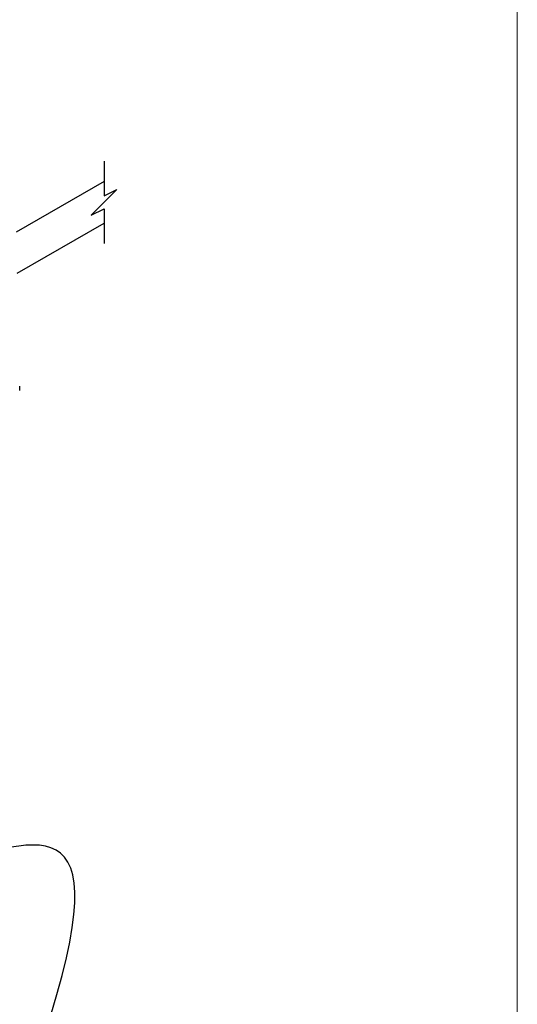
# Model space of a CAD drawing. Header units: millimetres. Extents: x 0 to 864, y 0 to 559.
# Tile 55 of 56: x 786 to 864, y 327 to 480. Entities that reach past the tile are written whole.
import ezdxf

# ---------------------------------------------------------------- set-up
doc = ezdxf.new("R2010")
doc.units = ezdxf.units.MM
doc.layers.add('DIMENSIONS', color=140, linetype='Continuous', lineweight=25)

msp = doc.modelspace()

# ---------------------------------------------------------------- linework, layer by layer
at = {"color": 7, "linetype": 'Continuous', "lineweight": 18}
msp.add_line((863.6, 558.8), (863.6, 127), dxfattribs=at)
for p, q in [((799.13, 455.17), (785.43, 447.26)), ((785.56, 440.87), (799.13, 448.7)), ((785.96, 422.58), (785.96, 423.24))]:
    msp.add_line(p, q)
at = {"layer": 'DIMENSIONS', "color": 140}
for p, q in [((799.13, 458.34), (799.13, 452.93)), ((799.13, 452.93), (801.13, 453.93)), ((801.13, 453.93), (799.13, 451.93)), ((799.13, 451.93), (797.13, 449.93)), ((797.13, 449.93), (799.13, 450.93)), ((799.13, 450.93), (799.13, 445.52))]:
    msp.add_line(p, q, dxfattribs=at)
at = {"layer": 'DIMENSIONS'}
msp.add_open_spline([(783.54, 304.84), (823.71, 407.58), (740.89, 296.06), (746.98, 381.95)], degree=3, dxfattribs=at)

doc.saveas('drawing.dxf')
